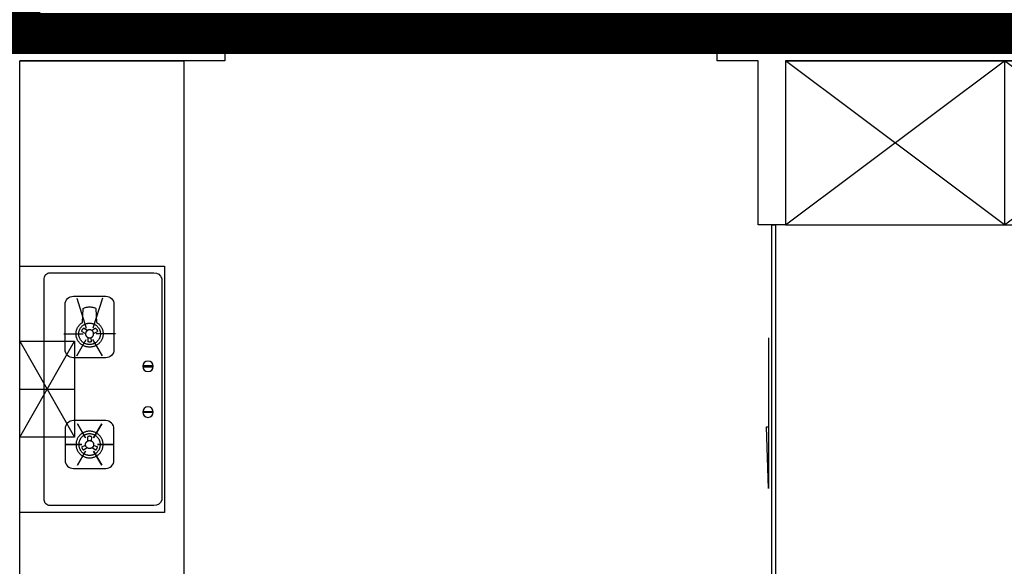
# Model space of a CAD drawing. Header units: millimetres. Extents: x 296296 to 297283, y 219875 to 220035.
# Tile 28 of 256: x 296588.71 to 296592.31, y 220017.7 to 220019.69. Entities that reach past the tile are written whole.
import ezdxf

# ---------------------------------------------------------------- set-up
doc = ezdxf.new("R2010")
doc.units = ezdxf.units.MM
doc.linetypes.add('-DASH', pattern=[0.35, 0.25, -0.1])
doc.layers.add('面积-计容-住宅-0.5', color=1, linetype='Continuous', lineweight=0)
doc.layers.add('面积-计容-住宅-1', color=1, linetype='Continuous', lineweight=0)

# ---------------------------------------------------------------- blocks, each defined once
blk = doc.blocks.new('*U1330')
at = {"color": 253}
for p, q in [((800, 150), (-800, 150)), ((-800, 150), (-800, -450)), ((-800, -450), (0, 150)), ((0, -450), (-800, 150)), ((0, 150), (0, -450)), ((0, 150), (0, -450)), ((0, -450), (800, 150)), ((800, -450), (0, 150)), ((800, -450), (800, 150)), ((-800, -450), (800, -450))]:
    blk.add_line(p, q, dxfattribs=at)
blk = doc.blocks.new('185洋房-中间套-1F南入（报建版）-旧规$0$185洋房-边套（报建版）$0$洋房户型$0$A$C98681575')
at = {"color": 253}
for p, q in [((259.7, 653.9), (245.7, 660.7)), ((252.6, 672.5), (265.6, 664)), ((283.3, 664), (296.3, 672.5)), ((303.3, 660.7), (289.2, 653.9)), ((267.5, 623.6), (268.6, 638.9)), ((280.4, 638.9), (281.4, 623.6)), ((530, 275), (330, 625)), ((530, 625), (330, 275)), ((267.5, 276.4), (268.6, 261.1)), ((280.4, 261.1), (281.4, 276.4)), ((259.7, 246.1), (245.7, 239.3)), ((252.6, 227.5), (265.6, 236.1)), ((283.3, 236.1), (296.3, 227.5)), ((303.3, 239.3), (289.2, 246.1))]:
    blk.add_line(p, q, dxfattribs=at)
for points in [[(0, 900), (0, 0), (530, 0), (530, 900)], [(229.9, 323.5), (260.1, 272.2)], [(319.1, 323.5), (288.8, 272.2)], [(185.3, 247.8), (245.7, 247.8)], [(229.9, 172), (260.1, 223.3)], [(319.1, 172), (288.8, 223.3)], [(363.7, 247.8), (303.2, 247.8)]]:
    blk.add_lwpolyline(points, close=True, dxfattribs=at)
for points in [[(440, 45), (440, 855, 0.414214), (420, 875), (40, 875, 0.324936), (10, 855), (10, 45, 0.324936), (40, 25), (420, 25, 0.414214)], [(215.3, 564.8), (333.7, 564.8, 0.414214), (363.7, 594.8), (363.7, 759.7, 0.414214), (333.7, 789.7), (215.3, 789.7, 0.414214), (185.3, 759.7), (185.3, 594.8, 0.414214)], [(44.6, 535.7), (77.4, 535.7, -1), (77.4, 531.7), (44.6, 531.7, -1)], [(44.6, 364.3), (77.4, 364.3, 1), (77.4, 368.3), (44.6, 368.3, 1)], [(215.3, 335.2), (333.7, 335.2, -0.414214), (363.7, 305.2), (363.7, 190.3, -0.414214), (333.7, 160.3), (215.3, 160.3, -0.414214), (185.3, 190.3), (185.3, 305.2, -0.414214)]]:
    blk.add_lwpolyline(points, format="xyb", close=True, dxfattribs=at)
for points in [[(227.4, 782.2), (262.6, 672.5)], [(321.5, 782.2), (286.4, 672.5)], [(180.3, 652.3), (250.7, 652.3)], [(368.6, 652.3), (298.3, 652.3)], [(227.4, 572.3), (262.6, 632.1)], [(321.5, 572.3), (286.4, 632.1)], [(530, 625), (330, 625), (330, 275), (530, 275)], [(530, 450), (330, 450)]]:
    blk.add_lwpolyline(points, dxfattribs=at)
for points in [[(224.9, 652.3, 0), (225, 649.9, 0), (225.2, 647.5, 0), (225.5, 645.1, 0), (225.9, 642.8, 0), (226.4, 640.4, 0), (227.1, 638.1, 0), (227.8, 635.9, 0), (228.7, 633.7, 0), (229.7, 631.5, 0), (230.8, 629.3, 0), (232, 627.3, 0), (233.3, 625.3, 0), (234.7, 623.3, 0), (236.2, 621.4, 0), (237.8, 619.6, 0), (239.4, 617.9, 0), (241.2, 616.2, 0), (243, 614.7, 0), (245, 613.2, 0), (246.9, 611.9, 0), (249, 610.6, 0), (251.1, 609.4, 0), (253.3, 608.3, 0), (255.5, 607.4, 0), (257.8, 606.5, 0), (260.1, 605.8, 0), (262.4, 605.1, 0), (264.8, 604.6, 0), (267.2, 604.2, 0), (269.6, 603.9, 0), (272, 603.7, 0), (274.5, 603.7, 0), (276.9, 603.7, 0), (279.3, 603.9, 0), (281.7, 604.2, 0), (284.1, 604.6, 0), (286.5, 605.1, 0), (288.9, 605.8, 0), (291.2, 606.5, 0), (293.4, 607.4, 0), (295.7, 608.3, 0), (297.8, 609.4, 0), (299.9, 610.6, 0), (302, 611.9, 0), (304, 613.2, 0), (305.9, 614.7, 0), (307.7, 616.2, 0), (309.5, 617.9, 0), (311.2, 619.6, 0), (312.8, 621.4, 0), (314.3, 623.3, 0), (315.7, 625.3, 0), (317, 627.3, 0), (318.2, 629.3, 0), (319.3, 631.5, 0), (320.2, 633.7, 0), (321.1, 635.9, 0), (321.9, 638.1, 0), (322.5, 640.4, 0), (323.1, 642.8, 0), (323.5, 645.1, 0), (323.8, 647.5, 0), (324, 649.9, 0), (324, 652.3, 0), (324, 654.6, 0), (323.8, 657, 0), (323.5, 659.4, 0), (323.1, 661.7, 0), (322.5, 664.1, 0), (321.9, 666.4, 0), (321.1, 668.6, 0), (320.2, 670.8, 0), (319.3, 673, 0), (318.2, 675.2, 0), (317, 677.2, 0), (315.7, 679.2, 0), (314.3, 681.2, 0), (312.8, 683.1, 0), (311.2, 684.9, 0), (309.5, 686.6, 0), (307.7, 688.3, 0), (305.9, 689.8, 0), (304, 691.3, 0), (302, 692.7, 0), (299.9, 693.9, 0), (297.8, 745.1, 0), (295.7, 746.2, 0), (293.4, 747.1, 0), (291.2, 748, 0), (288.9, 748.8, 0), (286.5, 749.4, 0), (284.1, 749.9, 0), (281.7, 750.3, 0), (279.3, 750.6, 0), (276.9, 750.8, 0), (274.5, 750.8, 0), (272, 750.8, 0), (269.6, 750.6, 0), (267.2, 750.3, 0), (264.8, 749.9, 0), (262.4, 749.4, 0), (260.1, 748.8, 0), (257.8, 748, 0), (255.5, 747.1, 0), (253.3, 746.2, 0), (251.1, 745.1, 0), (249, 693.9, 0), (246.9, 692.7, 0), (245, 691.3, 0), (243, 689.8, 0), (241.2, 688.3, 0), (239.4, 686.6, 0), (237.8, 684.9, 0), (236.2, 683.1, 0), (234.7, 681.2, 0), (233.3, 679.2, 0), (232, 677.2, 0), (230.8, 675.2, 0), (229.7, 673, 0), (228.7, 670.8, 0), (227.8, 668.6, 0), (227.1, 666.4, 0), (226.4, 664.1, 0), (225.9, 661.7, 0), (225.5, 659.4, 0), (225.2, 657, 0), (225, 654.6, 0), (224.9, 652.3, 0)], [(234.8, 652.3, 0), (234.9, 650.3, 0), (235, 648.4, 0), (235.3, 646.5, 0), (235.6, 644.7, 0), (236, 642.8, 0), (236.5, 641, 0), (237.1, 639.2, 0), (237.8, 637.4, 0), (238.6, 635.6, 0), (239.5, 633.9, 0), (240.5, 632.3, 0), (241.5, 630.7, 0), (242.6, 629.1, 0), (243.8, 627.6, 0), (245.1, 626.1, 0), (246.4, 624.8, 0), (247.8, 623.5, 0), (249.3, 622.2, 0), (250.9, 621, 0), (252.4, 619.9, 0), (254.1, 618.9, 0), (255.8, 618, 0), (257.5, 617.1, 0), (259.3, 616.3, 0), (261.1, 615.7, 0), (263, 615.1, 0), (264.8, 614.5, 0), (266.7, 614.1, 0), (268.7, 613.8, 0), (270.6, 613.6, 0), (272.5, 613.4, 0), (274.5, 613.4, 0), (276.4, 613.4, 0), (278.4, 613.6, 0), (280.3, 613.8, 0), (282.2, 614.1, 0), (284.1, 614.5, 0), (286, 615.1, 0), (287.8, 615.7, 0), (289.6, 616.3, 0), (291.4, 617.1, 0), (293.2, 618, 0), (294.8, 618.9, 0), (296.5, 619.9, 0), (298.1, 621, 0), (299.6, 622.2, 0), (301.1, 623.5, 0), (302.5, 624.8, 0), (303.8, 626.1, 0), (305.1, 627.6, 0), (306.3, 629.1, 0), (307.4, 630.7, 0), (308.5, 632.3, 0), (309.4, 633.9, 0), (310.3, 635.6, 0), (311.1, 637.4, 0), (311.8, 639.2, 0), (312.4, 641, 0), (312.9, 642.8, 0), (313.3, 644.7, 0), (313.7, 646.5, 0), (313.9, 648.4, 0), (314.1, 650.3, 0), (314.1, 652.3, 0), (314.1, 654.2, 0), (313.9, 656.1, 0), (313.7, 658, 0), (313.3, 659.8, 0), (312.9, 661.7, 0), (312.4, 663.5, 0), (311.8, 665.3, 0), (311.1, 667.1, 0), (310.3, 668.9, 0), (309.4, 670.6, 0), (308.5, 672.2, 0), (307.4, 673.8, 0), (306.3, 675.4, 0), (305.1, 676.9, 0), (303.8, 678.4, 0), (302.5, 679.7, 0), (301.1, 681.1, 0), (299.6, 682.3, 0), (298.1, 683.5, 0), (296.5, 684.6, 0), (294.8, 685.6, 0), (293.2, 686.5, 0), (291.4, 687.4, 0), (289.6, 688.2, 0), (287.8, 688.9, 0), (286, 689.5, 0), (284.1, 690, 0), (282.2, 690.4, 0), (280.3, 690.7, 0), (278.4, 690.9, 0), (276.4, 691.1, 0), (274.5, 691.1, 0), (272.5, 691.1, 0), (270.6, 690.9, 0), (268.7, 690.7, 0), (266.7, 690.4, 0), (264.8, 690, 0), (263, 689.5, 0), (261.1, 688.9, 0), (259.3, 688.2, 0), (257.5, 687.4, 0), (255.8, 686.5, 0), (254.1, 685.6, 0), (252.4, 684.6, 0), (250.9, 683.5, 0), (249.3, 682.3, 0), (247.8, 681.1, 0), (246.4, 679.7, 0), (245.1, 678.4, 0), (243.8, 676.9, 0), (242.6, 675.4, 0), (241.5, 673.8, 0), (240.5, 672.2, 0), (239.5, 670.6, 0), (238.6, 668.9, 0), (237.8, 667.1, 0), (237.1, 665.3, 0), (236.5, 663.5, 0), (236, 661.7, 0), (235.6, 659.8, 0), (235.3, 658, 0), (235, 656.1, 0), (234.9, 654.2, 0), (234.8, 652.3, 0)], [(252.6, 672.5, 0), (252.5, 672.4, 0), (252.4, 672.3, 0), (252.4, 672.3, 0), (252.3, 672.2, 0), (252.2, 672.1, 0), (252.1, 672.1, 0), (252, 672, 0), (251.9, 671.9, 0), (251.8, 671.9, 0), (251.7, 671.8, 0), (251.7, 671.7, 0), (251.6, 671.7, 0), (251.5, 671.6, 0), (251.4, 671.5, 0), (251.3, 671.5, 0), (251.2, 671.4, 0), (251.1, 671.3, 0), (251.1, 671.2, 0), (251, 671.2, 0), (250.9, 671.1, 0), (250.8, 671, 0), (250.7, 670.9, 0), (250.7, 670.9, 0), (250.6, 670.8, 0), (250.5, 670.7, 0), (250.4, 670.6, 0), (250.3, 670.5, 0), (250.3, 670.5, 0), (250.2, 670.4, 0), (250.1, 670.3, 0), (250, 670.2, 0), (250, 670.1, 0), (249.9, 670.1, 0), (249.8, 670, 0), (249.7, 669.9, 0), (249.7, 669.8, 0), (249.6, 669.7, 0), (249.5, 669.6, 0), (249.5, 669.6, 0), (249.4, 669.5, 0), (249.3, 669.4, 0), (249.2, 669.3, 0), (249.2, 669.2, 0), (249.1, 669.1, 0), (249, 669, 0), (249, 669, 0), (248.9, 668.9, 0), (248.8, 668.8, 0), (248.8, 668.7, 0), (248.7, 668.6, 0), (248.6, 668.5, 0), (248.6, 668.4, 0), (248.5, 668.3, 0), (248.5, 668.2, 0), (248.4, 668.2, 0), (248.3, 668.1, 0), (248.3, 668, 0), (248.2, 667.9, 0), (248.2, 667.8, 0), (248.1, 667.7, 0), (248, 667.6, 0), (248, 667.5, 0), (247.9, 667.4, 0), (247.9, 667.3, 0), (247.8, 667.2, 0), (247.8, 667.1, 0), (247.7, 667, 0), (247.6, 666.9, 0), (247.6, 666.8, 0), (247.5, 666.7, 0), (247.5, 666.6, 0), (247.4, 666.5, 0), (247.4, 666.4, 0), (247.3, 666.4, 0), (247.3, 666.3, 0), (247.2, 666.2, 0), (247.2, 666.1, 0), (247.1, 666, 0), (247.1, 665.9, 0), (247.1, 665.8, 0), (247, 665.7, 0), (247, 665.6, 0), (246.9, 665.5, 0), (246.9, 665.4, 0), (246.8, 665.3, 0), (246.8, 665.1, 0), (246.8, 665, 0), (246.7, 664.9, 0), (246.7, 664.8, 0), (246.6, 664.7, 0), (246.6, 664.6, 0), (246.6, 664.5, 0), (246.5, 664.4, 0), (246.5, 664.3, 0), (246.5, 664.2, 0), (246.4, 664.1, 0), (246.4, 664, 0), (246.4, 663.9, 0), (246.3, 663.8, 0), (246.3, 663.7, 0), (246.3, 663.6, 0), (246.2, 663.5, 0), (246.2, 663.4, 0), (246.2, 663.3, 0), (246.1, 663.2, 0), (246.1, 663.1, 0), (246.1, 663, 0), (246.1, 662.9, 0), (246, 662.7, 0), (246, 662.6, 0), (246, 662.5, 0), (246, 662.4, 0), (245.9, 662.3, 0), (245.9, 662.2, 0), (245.9, 662.1, 0), (245.9, 662, 0), (245.9, 661.9, 0), (245.8, 661.8, 0), (245.8, 661.7, 0), (245.8, 661.6, 0), (245.8, 661.5, 0), (245.8, 661.3, 0), (245.8, 661.2, 0), (245.7, 661.1, 0), (245.7, 661, 0), (245.7, 660.9, 0), (245.7, 660.8, 0), (245.7, 660.7, 0)], [(259.6, 652.3, 0), (259.6, 652.6, 0), (259.6, 653, 0), (259.6, 653.3, 0), (259.7, 653.7, 0), (259.7, 654, 0), (259.8, 654.4, 0), (259.8, 654.7, 0), (259.9, 655.1, 0), (260, 655.4, 0), (260.1, 655.8, 0), (260.1, 656.1, 0), (260.2, 656.5, 0), (260.4, 656.8, 0), (260.5, 657.2, 0), (260.6, 657.5, 0), (260.7, 657.8, 0), (260.9, 658.2, 0), (261, 658.5, 0), (261.2, 658.8, 0), (261.4, 659.1, 0), (261.5, 659.4, 0), (261.7, 659.7, 0), (261.9, 660.1, 0), (262.1, 660.4, 0), (262.3, 660.6, 0), (262.5, 660.9, 0), (262.8, 661.2, 0), (263, 661.5, 0), (263.2, 661.8, 0), (263.5, 662, 0), (263.7, 662.3, 0), (264, 662.6, 0), (264.2, 662.8, 0), (264.5, 663.1, 0), (264.8, 663.3, 0), (265, 663.5, 0), (265.3, 663.7, 0), (265.6, 664, 0), (265.9, 664.2, 0), (266.2, 664.4, 0), (266.5, 664.6, 0), (266.8, 664.8, 0), (267.1, 664.9, 0), (267.5, 665.1, 0), (267.8, 665.3, 0), (268.1, 665.4, 0), (268.4, 665.6, 0), (268.8, 665.7, 0), (269.1, 665.9, 0), (269.5, 666, 0), (269.8, 666.1, 0), (270.2, 666.2, 0), (270.5, 666.3, 0), (270.9, 666.4, 0), (271.2, 666.5, 0), (271.6, 666.6, 0), (271.9, 666.6, 0), (272.3, 666.7, 0), (272.6, 666.7, 0), (273, 666.8, 0), (273.4, 666.8, 0), (273.7, 666.8, 0), (274.1, 666.8, 0), (274.5, 666.8, 0), (274.8, 666.8, 0), (275.2, 666.8, 0), (275.6, 666.8, 0), (275.9, 666.8, 0), (276.3, 666.7, 0), (276.7, 666.7, 0), (277, 666.6, 0), (277.4, 666.6, 0), (277.7, 666.5, 0), (278.1, 666.4, 0), (278.4, 666.3, 0), (278.8, 666.2, 0), (279.1, 666.1, 0), (279.5, 666, 0), (279.8, 665.9, 0), (280.2, 665.7, 0), (280.5, 665.6, 0), (280.8, 665.4, 0), (281.2, 665.3, 0), (281.5, 665.1, 0), (281.8, 664.9, 0), (282.1, 664.8, 0), (282.4, 664.6, 0), (282.7, 664.4, 0), (283, 664.2, 0), (283.3, 664, 0), (283.6, 663.7, 0), (283.9, 663.5, 0), (284.2, 663.3, 0), (284.5, 663.1, 0), (284.7, 662.8, 0), (285, 662.6, 0), (285.2, 662.3, 0), (285.5, 662, 0), (285.7, 661.8, 0), (286, 661.5, 0), (286.2, 661.2, 0), (286.4, 660.9, 0), (286.6, 660.6, 0), (286.8, 660.4, 0), (287, 660.1, 0), (287.2, 659.7, 0), (287.4, 659.4, 0), (287.6, 659.1, 0), (287.7, 658.8, 0), (287.9, 658.5, 0), (288.1, 658.2, 0), (288.2, 657.8, 0), (288.3, 657.5, 0), (288.5, 657.2, 0), (288.6, 656.8, 0), (288.7, 656.5, 0), (288.8, 656.1, 0), (288.9, 655.8, 0), (289, 655.4, 0), (289, 655.1, 0), (289.1, 654.7, 0), (289.2, 654.4, 0), (289.2, 654, 0), (289.3, 653.7, 0), (289.3, 653.3, 0), (289.3, 653, 0), (289.3, 652.6, 0), (289.3, 652.3, 0)], [(289.3, 652.3, 0), (289.3, 651.9, 0), (289.3, 651.5, 0), (289.3, 651.2, 0), (289.3, 650.8, 0), (289.2, 650.5, 0), (289.2, 650.1, 0), (289.1, 649.8, 0), (289, 649.4, 0), (289, 649.1, 0), (288.9, 648.7, 0), (288.8, 648.4, 0), (288.7, 648, 0), (288.6, 647.7, 0), (288.5, 647.3, 0), (288.3, 647, 0), (288.2, 646.7, 0), (288.1, 646.3, 0), (287.9, 646, 0), (287.7, 645.7, 0), (287.6, 645.4, 0), (287.4, 645.1, 0), (287.2, 644.8, 0), (287, 644.5, 0), (286.8, 644.2, 0), (286.6, 643.9, 0), (286.4, 643.6, 0), (286.2, 643.3, 0), (286, 643, 0), (285.7, 642.7, 0), (285.5, 642.5, 0), (285.2, 642.2, 0), (285, 641.9, 0), (284.7, 641.7, 0), (284.5, 641.5, 0), (284.2, 641.2, 0), (283.9, 641, 0), (283.6, 640.8, 0), (283.3, 640.5, 0), (283, 640.3, 0), (282.7, 640.1, 0), (282.4, 639.9, 0), (282.1, 639.7, 0), (281.8, 639.6, 0), (281.5, 639.4, 0), (281.2, 639.2, 0), (280.8, 639.1, 0), (280.5, 638.9, 0), (280.2, 638.8, 0), (279.8, 638.7, 0), (279.5, 638.5, 0), (279.1, 638.4, 0), (278.8, 638.3, 0), (278.4, 638.2, 0), (278.1, 638.1, 0), (277.7, 638, 0), (277.4, 638, 0), (277, 637.9, 0), (276.7, 637.8, 0), (276.3, 637.8, 0), (275.9, 637.7, 0), (275.6, 637.7, 0), (275.2, 637.7, 0), (274.8, 637.7, 0), (274.5, 637.7, 0), (274.1, 637.7, 0), (273.7, 637.7, 0), (273.4, 637.7, 0), (273, 637.7, 0), (272.6, 637.8, 0), (272.3, 637.8, 0), (271.9, 637.9, 0), (271.6, 638, 0), (271.2, 638, 0), (270.9, 638.1, 0), (270.5, 638.2, 0), (270.2, 638.3, 0), (269.8, 638.4, 0), (269.5, 638.5, 0), (269.1, 638.7, 0), (268.8, 638.8, 0), (268.4, 638.9, 0), (268.1, 639.1, 0), (267.8, 639.2, 0), (267.5, 639.4, 0), (267.1, 639.6, 0), (266.8, 639.7, 0), (266.5, 639.9, 0), (266.2, 640.1, 0), (265.9, 640.3, 0), (265.6, 640.5, 0), (265.3, 640.8, 0), (265, 641, 0), (264.8, 641.2, 0), (264.5, 641.5, 0), (264.2, 641.7, 0), (264, 641.9, 0), (263.7, 642.2, 0), (263.5, 642.5, 0), (263.2, 642.7, 0), (263, 643, 0), (262.8, 643.3, 0), (262.5, 643.6, 0), (262.3, 643.9, 0), (262.1, 644.2, 0), (261.9, 644.5, 0), (261.7, 644.8, 0), (261.5, 645.1, 0), (261.4, 645.4, 0), (261.2, 645.7, 0), (261, 646, 0), (260.9, 646.3, 0), (260.7, 646.7, 0), (260.6, 647, 0), (260.5, 647.3, 0), (260.4, 647.7, 0), (260.2, 648, 0), (260.1, 648.4, 0), (260.1, 648.7, 0), (260, 649.1, 0), (259.9, 649.4, 0), (259.8, 649.8, 0), (259.8, 650.1, 0), (259.7, 650.5, 0), (259.7, 650.8, 0), (259.6, 651.2, 0), (259.6, 651.5, 0), (259.6, 651.9, 0), (259.6, 652.3, 0)], [(303.3, 660.7, 0), (303.2, 660.8, 0), (303.2, 660.9, 0), (303.2, 661, 0), (303.2, 661.1, 0), (303.2, 661.2, 0), (303.2, 661.3, 0), (303.2, 661.5, 0), (303.1, 661.6, 0), (303.1, 661.7, 0), (303.1, 661.8, 0), (303.1, 661.9, 0), (303.1, 662, 0), (303, 662.1, 0), (303, 662.2, 0), (303, 662.3, 0), (303, 662.4, 0), (303, 662.5, 0), (302.9, 662.6, 0), (302.9, 662.7, 0), (302.9, 662.9, 0), (302.9, 663, 0), (302.8, 663.1, 0), (302.8, 663.2, 0), (302.8, 663.3, 0), (302.7, 663.4, 0), (302.7, 663.5, 0), (302.7, 663.6, 0), (302.7, 663.7, 0), (302.6, 663.8, 0), (302.6, 663.9, 0), (302.6, 664, 0), (302.5, 664.1, 0), (302.5, 664.2, 0), (302.5, 664.3, 0), (302.4, 664.4, 0), (302.4, 664.5, 0), (302.3, 664.6, 0), (302.3, 664.7, 0), (302.3, 664.8, 0), (302.2, 664.9, 0), (302.2, 665, 0), (302.1, 665.1, 0), (302.1, 665.3, 0), (302.1, 665.4, 0), (302, 665.5, 0), (302, 665.6, 0), (301.9, 665.7, 0), (301.9, 665.8, 0), (301.8, 665.9, 0), (301.8, 666, 0), (301.7, 666.1, 0), (301.7, 666.2, 0), (301.6, 666.3, 0), (301.6, 666.4, 0), (301.5, 666.4, 0), (301.5, 666.5, 0), (301.4, 666.6, 0), (301.4, 666.7, 0), (301.3, 666.8, 0), (301.3, 666.9, 0), (301.2, 667, 0), (301.2, 667.1, 0), (301.1, 667.2, 0), (301.1, 667.3, 0), (301, 667.4, 0), (301, 667.5, 0), (300.9, 667.6, 0), (300.8, 667.7, 0), (300.8, 667.8, 0), (300.7, 667.9, 0), (300.7, 668, 0), (300.6, 668.1, 0), (300.5, 668.2, 0), (300.5, 668.2, 0), (300.4, 668.3, 0), (300.4, 668.4, 0), (300.3, 668.5, 0), (300.2, 668.6, 0), (300.2, 668.7, 0), (300.1, 668.8, 0), (300, 668.9, 0), (300, 669, 0), (299.9, 669, 0), (299.8, 669.1, 0), (299.8, 669.2, 0), (299.7, 669.3, 0), (299.6, 669.4, 0), (299.6, 669.5, 0), (299.5, 669.6, 0), (299.4, 669.6, 0), (299.3, 669.7, 0), (299.3, 669.8, 0), (299.2, 669.9, 0), (299.1, 670, 0), (299, 670.1, 0), (299, 670.1, 0), (298.9, 670.2, 0), (298.8, 670.3, 0), (298.7, 670.4, 0), (298.7, 670.5, 0), (298.6, 670.5, 0), (298.5, 670.6, 0), (298.4, 670.7, 0), (298.4, 670.8, 0), (298.3, 670.9, 0), (298.2, 670.9, 0), (298.1, 671, 0), (298, 671.1, 0), (298, 671.2, 0), (297.9, 671.2, 0), (297.8, 671.3, 0), (297.7, 671.4, 0), (297.6, 671.5, 0), (297.5, 671.5, 0), (297.5, 671.6, 0), (297.4, 671.7, 0), (297.3, 671.7, 0), (297.2, 671.8, 0), (297.1, 671.9, 0), (297, 671.9, 0), (296.9, 672, 0), (296.8, 672.1, 0), (296.8, 672.1, 0), (296.7, 672.2, 0), (296.6, 672.3, 0), (296.5, 672.3, 0), (296.4, 672.4, 0), (296.3, 672.5, 0)], [(267.5, 623.6, 0), (267.6, 623.5, 0), (267.7, 623.5, 0), (267.8, 623.5, 0), (267.9, 623.4, 0), (268, 623.4, 0), (268.1, 623.3, 0), (268.3, 623.3, 0), (268.4, 623.3, 0), (268.5, 623.2, 0), (268.6, 623.2, 0), (268.7, 623.1, 0), (268.8, 623.1, 0), (268.9, 623.1, 0), (269, 623, 0), (269.1, 623, 0), (269.2, 623, 0), (269.3, 622.9, 0), (269.4, 622.9, 0), (269.5, 622.9, 0), (269.6, 622.8, 0), (269.7, 622.8, 0), (269.8, 622.8, 0), (269.9, 622.7, 0), (270.1, 622.7, 0), (270.2, 622.7, 0), (270.3, 622.6, 0), (270.4, 622.6, 0), (270.5, 622.6, 0), (270.6, 622.6, 0), (270.7, 622.5, 0), (270.8, 622.5, 0), (270.9, 622.5, 0), (271, 622.5, 0), (271.1, 622.5, 0), (271.2, 622.4, 0), (271.4, 622.4, 0), (271.5, 622.4, 0), (271.6, 622.4, 0), (271.7, 622.4, 0), (271.8, 622.3, 0), (271.9, 622.3, 0), (272, 622.3, 0), (272.1, 622.3, 0), (272.2, 622.3, 0), (272.4, 622.3, 0), (272.5, 622.2, 0), (272.6, 622.2, 0), (272.7, 622.2, 0), (272.8, 622.2, 0), (272.9, 622.2, 0), (273, 622.2, 0), (273.1, 622.2, 0), (273.2, 622.2, 0), (273.4, 622.2, 0), (273.5, 622.2, 0), (273.6, 622.1, 0), (273.7, 622.1, 0), (273.8, 622.1, 0), (273.9, 622.1, 0), (274, 622.1, 0), (274.1, 622.1, 0), (274.2, 622.1, 0), (274.4, 622.1, 0), (274.5, 622.1, 0), (274.6, 622.1, 0), (274.7, 622.1, 0), (274.8, 622.1, 0), (274.9, 622.1, 0), (275, 622.1, 0), (275.1, 622.1, 0), (275.3, 622.1, 0), (275.4, 622.1, 0), (275.5, 622.2, 0), (275.6, 622.2, 0), (275.7, 622.2, 0), (275.8, 622.2, 0), (275.9, 622.2, 0), (276, 622.2, 0), (276.1, 622.2, 0), (276.3, 622.2, 0), (276.4, 622.2, 0), (276.5, 622.2, 0), (276.6, 622.3, 0), (276.7, 622.3, 0), (276.8, 622.3, 0), (276.9, 622.3, 0), (277, 622.3, 0), (277.1, 622.3, 0), (277.2, 622.4, 0), (277.4, 622.4, 0), (277.5, 622.4, 0), (277.6, 622.4, 0), (277.7, 622.4, 0), (277.8, 622.5, 0), (277.9, 622.5, 0), (278, 622.5, 0), (278.1, 622.5, 0), (278.2, 622.5, 0), (278.3, 622.6, 0), (278.5, 622.6, 0), (278.6, 622.6, 0), (278.7, 622.6, 0), (278.8, 622.7, 0), (278.9, 622.7, 0), (279, 622.7, 0), (279.1, 622.8, 0), (279.2, 622.8, 0), (279.3, 622.8, 0), (279.4, 622.9, 0), (279.5, 622.9, 0), (279.6, 622.9, 0), (279.7, 623, 0), (279.8, 623, 0), (280, 623, 0), (280.1, 623.1, 0), (280.2, 623.1, 0), (280.3, 623.1, 0), (280.4, 623.2, 0), (280.5, 623.2, 0), (280.6, 623.3, 0), (280.7, 623.3, 0), (280.8, 623.3, 0), (280.9, 623.4, 0), (281, 623.4, 0), (281.1, 623.5, 0), (281.2, 623.5, 0), (281.3, 623.5, 0), (281.4, 623.6, 0)], [(224.9, 247.8, 0), (225, 250.1, 0), (225.2, 252.5, 0), (225.5, 254.9, 0), (225.9, 257.2, 0), (226.4, 259.6, 0), (227.1, 261.9, 0), (227.8, 264.1, 0), (228.7, 266.3, 0), (229.7, 268.5, 0), (230.8, 270.7, 0), (232, 272.7, 0), (233.3, 274.7, 0), (234.7, 276.7, 0), (236.2, 278.6, 0), (237.8, 280.4, 0), (239.4, 282.1, 0), (241.2, 283.8, 0), (243, 285.3, 0), (245, 286.8, 0), (246.9, 288.2, 0), (249, 289.4, 0), (251.1, 290.6, 0), (253.3, 291.7, 0), (255.5, 292.6, 0), (257.8, 293.5, 0), (260.1, 294.3, 0), (262.4, 294.9, 0), (264.8, 295.4, 0), (267.2, 295.8, 0), (269.6, 296.1, 0), (272, 296.3, 0), (274.5, 296.3, 0), (276.9, 296.3, 0), (279.3, 296.1, 0), (281.7, 295.8, 0), (284.1, 295.4, 0), (286.5, 294.9, 0), (288.9, 294.3, 0), (291.2, 293.5, 0), (293.4, 292.6, 0), (295.7, 291.7, 0), (297.8, 290.6, 0), (299.9, 289.4, 0), (302, 288.2, 0), (304, 286.8, 0), (305.9, 285.3, 0), (307.7, 283.8, 0), (309.5, 282.1, 0), (311.2, 280.4, 0), (312.8, 278.6, 0), (314.3, 276.7, 0), (315.7, 274.7, 0), (317, 272.7, 0), (318.2, 270.7, 0), (319.3, 268.5, 0), (320.2, 266.3, 0), (321.1, 264.1, 0), (321.9, 261.9, 0), (322.5, 259.6, 0), (323.1, 257.2, 0), (323.5, 254.9, 0), (323.8, 252.5, 0), (324, 250.1, 0), (324, 247.8, 0), (324, 245.4, 0), (323.8, 243, 0), (323.5, 240.6, 0), (323.1, 238.3, 0), (322.5, 235.9, 0), (321.9, 233.6, 0), (321.1, 231.4, 0), (320.2, 229.2, 0), (319.3, 227, 0), (318.2, 224.8, 0), (317, 222.8, 0), (315.7, 220.8, 0), (314.3, 218.8, 0), (312.8, 216.9, 0), (311.2, 215.1, 0), (309.5, 213.4, 0), (307.7, 211.8, 0), (305.9, 210.2, 0), (304, 208.7, 0), (302, 207.4, 0), (299.9, 206.1, 0), (297.8, 204.9, 0), (295.7, 203.8, 0), (293.4, 202.9, 0), (291.2, 202, 0), (288.9, 201.3, 0), (286.5, 200.6, 0), (284.1, 200.1, 0), (281.7, 199.7, 0), (279.3, 199.4, 0), (276.9, 199.2, 0), (274.5, 199.2, 0), (272, 199.2, 0), (269.6, 199.4, 0), (267.2, 199.7, 0), (264.8, 200.1, 0), (262.4, 200.6, 0), (260.1, 201.3, 0), (257.8, 202, 0), (255.5, 202.9, 0), (253.3, 203.8, 0), (251.1, 204.9, 0), (249, 206.1, 0), (246.9, 207.4, 0), (245, 208.7, 0), (243, 210.2, 0), (241.2, 211.8, 0), (239.4, 213.4, 0), (237.8, 215.1, 0), (236.2, 216.9, 0), (234.7, 218.8, 0), (233.3, 220.8, 0), (232, 222.8, 0), (230.8, 224.8, 0), (229.7, 227, 0), (228.7, 229.2, 0), (227.8, 231.4, 0), (227.1, 233.6, 0), (226.4, 235.9, 0), (225.9, 238.3, 0), (225.5, 240.6, 0), (225.2, 243, 0), (225, 245.4, 0), (224.9, 247.8, 0)], [(234.8, 247.8, 0), (234.9, 249.7, 0), (235, 251.6, 0), (235.3, 253.5, 0), (235.6, 255.3, 0), (236, 257.2, 0), (236.5, 259, 0), (237.1, 260.8, 0), (237.8, 262.6, 0), (238.6, 264.4, 0), (239.5, 266.1, 0), (240.5, 267.7, 0), (241.5, 269.4, 0), (242.6, 270.9, 0), (243.8, 272.4, 0), (245.1, 273.9, 0), (246.4, 275.2, 0), (247.8, 276.6, 0), (249.3, 277.8, 0), (250.9, 279, 0), (252.4, 280.1, 0), (254.1, 281.1, 0), (255.8, 282, 0), (257.5, 282.9, 0), (259.3, 283.7, 0), (261.1, 284.4, 0), (263, 285, 0), (264.8, 285.5, 0), (266.7, 285.9, 0), (268.7, 286.2, 0), (270.6, 286.4, 0), (272.5, 286.6, 0), (274.5, 286.6, 0), (276.4, 286.6, 0), (278.4, 286.4, 0), (280.3, 286.2, 0), (282.2, 285.9, 0), (284.1, 285.5, 0), (286, 285, 0), (287.8, 284.4, 0), (289.6, 283.7, 0), (291.4, 282.9, 0), (293.2, 282, 0), (294.8, 281.1, 0), (296.5, 280.1, 0), (298.1, 279, 0), (299.6, 277.8, 0), (301.1, 276.6, 0), (302.5, 275.2, 0), (303.8, 273.9, 0), (305.1, 272.4, 0), (306.3, 270.9, 0), (307.4, 269.4, 0), (308.5, 267.7, 0), (309.4, 266.1, 0), (310.3, 264.4, 0), (311.1, 262.6, 0), (311.8, 260.8, 0), (312.4, 259, 0), (312.9, 257.2, 0), (313.3, 255.3, 0), (313.7, 253.5, 0), (313.9, 251.6, 0), (314.1, 249.7, 0), (314.1, 247.8, 0), (314.1, 245.8, 0), (313.9, 243.9, 0), (313.7, 242.1, 0), (313.3, 240.2, 0), (312.9, 238.3, 0), (312.4, 236.5, 0), (311.8, 234.7, 0), (311.1, 232.9, 0), (310.3, 231.1, 0), (309.4, 229.4, 0), (308.5, 227.8, 0), (307.4, 226.2, 0), (306.3, 224.6, 0), (305.1, 223.1, 0), (303.8, 221.6, 0), (302.5, 220.3, 0), (301.1, 219, 0), (299.6, 217.7, 0), (298.1, 216.5, 0), (296.5, 215.4, 0), (294.8, 214.4, 0), (293.2, 213.5, 0), (291.4, 212.6, 0), (289.6, 211.8, 0), (287.8, 211.2, 0), (286, 210.6, 0), (284.1, 210, 0), (282.2, 209.6, 0), (280.3, 209.3, 0), (278.4, 209.1, 0), (276.4, 208.9, 0), (274.5, 208.9, 0), (272.5, 208.9, 0), (270.6, 209.1, 0), (268.7, 209.3, 0), (266.7, 209.6, 0), (264.8, 210, 0), (263, 210.6, 0), (261.1, 211.2, 0), (259.3, 211.8, 0), (257.5, 212.6, 0), (255.8, 213.5, 0), (254.1, 214.4, 0), (252.4, 215.4, 0), (250.9, 216.5, 0), (249.3, 217.7, 0), (247.8, 219, 0), (246.4, 220.3, 0), (245.1, 221.6, 0), (243.8, 223.1, 0), (242.6, 224.6, 0), (241.5, 226.2, 0), (240.5, 227.8, 0), (239.5, 229.4, 0), (238.6, 231.1, 0), (237.8, 232.9, 0), (237.1, 234.7, 0), (236.5, 236.5, 0), (236, 238.3, 0), (235.6, 240.2, 0), (235.3, 242.1, 0), (235, 243.9, 0), (234.9, 245.8, 0), (234.8, 247.8, 0)], [(289.3, 247.8, 0), (289.3, 248.1, 0), (289.3, 248.5, 0), (289.3, 248.8, 0), (289.3, 249.2, 0), (289.2, 249.5, 0), (289.2, 249.9, 0), (289.1, 250.2, 0), (289, 250.6, 0), (289, 250.9, 0), (288.9, 251.3, 0), (288.8, 251.6, 0), (288.7, 252, 0), (288.6, 252.3, 0), (288.5, 252.7, 0), (288.3, 253, 0), (288.2, 253.3, 0), (288.1, 253.7, 0), (287.9, 254, 0), (287.7, 254.3, 0), (287.6, 254.6, 0), (287.4, 254.9, 0), (287.2, 255.2, 0), (287, 255.6, 0), (286.8, 255.9, 0), (286.6, 256.1, 0), (286.4, 256.4, 0), (286.2, 256.7, 0), (286, 257, 0), (285.7, 257.3, 0), (285.5, 257.5, 0), (285.2, 257.8, 0), (285, 258.1, 0), (284.7, 258.3, 0), (284.5, 258.6, 0), (284.2, 258.8, 0), (283.9, 259, 0), (283.6, 259.2, 0), (283.3, 259.5, 0), (283, 259.7, 0), (282.7, 259.9, 0), (282.4, 260.1, 0), (282.1, 260.3, 0), (281.8, 260.4, 0), (281.5, 260.6, 0), (281.2, 260.8, 0), (280.8, 260.9, 0), (280.5, 261.1, 0), (280.2, 261.2, 0), (279.8, 261.4, 0), (279.5, 261.5, 0), (279.1, 261.6, 0), (278.8, 261.7, 0), (278.4, 261.8, 0), (278.1, 261.9, 0), (277.7, 262, 0), (277.4, 262.1, 0), (277, 262.1, 0), (276.7, 262.2, 0), (276.3, 262.2, 0), (275.9, 262.3, 0), (275.6, 262.3, 0), (275.2, 262.3, 0), (274.8, 262.3, 0), (274.5, 262.3, 0), (274.1, 262.3, 0), (273.7, 262.3, 0), (273.4, 262.3, 0), (273, 262.3, 0), (272.6, 262.2, 0), (272.3, 262.2, 0), (271.9, 262.1, 0), (271.6, 262.1, 0), (271.2, 262, 0), (270.9, 261.9, 0), (270.5, 261.8, 0), (270.2, 261.7, 0), (269.8, 261.6, 0), (269.5, 261.5, 0), (269.1, 261.4, 0), (268.8, 261.2, 0), (268.4, 261.1, 0), (268.1, 260.9, 0), (267.8, 260.8, 0), (267.5, 260.6, 0), (267.1, 260.4, 0), (266.8, 260.3, 0), (266.5, 260.1, 0), (266.2, 259.9, 0), (265.9, 259.7, 0), (265.6, 259.5, 0), (265.3, 259.2, 0), (265, 259, 0), (264.8, 258.8, 0), (264.5, 258.6, 0), (264.2, 258.3, 0), (264, 258.1, 0), (263.7, 257.8, 0), (263.5, 257.5, 0), (263.2, 257.3, 0), (263, 257, 0), (262.8, 256.7, 0), (262.5, 256.4, 0), (262.3, 256.1, 0), (262.1, 255.9, 0), (261.9, 255.6, 0), (261.7, 255.2, 0), (261.5, 254.9, 0), (261.4, 254.6, 0), (261.2, 254.3, 0), (261, 254, 0), (260.9, 253.7, 0), (260.7, 253.3, 0), (260.6, 253, 0), (260.5, 252.7, 0), (260.4, 252.3, 0), (260.2, 252, 0), (260.1, 251.6, 0), (260.1, 251.3, 0), (260, 250.9, 0), (259.9, 250.6, 0), (259.8, 250.2, 0), (259.8, 249.9, 0), (259.7, 249.5, 0), (259.7, 249.2, 0), (259.6, 248.8, 0), (259.6, 248.5, 0), (259.6, 248.1, 0), (259.6, 247.8, 0)], [(267.5, 276.4, 0), (267.6, 276.5, 0), (267.7, 276.5, 0), (267.8, 276.5, 0), (267.9, 276.6, 0), (268, 276.6, 0), (268.1, 276.7, 0), (268.3, 276.7, 0), (268.4, 276.8, 0), (268.5, 276.8, 0), (268.6, 276.8, 0), (268.7, 276.9, 0), (268.8, 276.9, 0), (268.9, 276.9, 0), (269, 277, 0), (269.1, 277, 0), (269.2, 277.1, 0), (269.3, 277.1, 0), (269.4, 277.1, 0), (269.5, 277.2, 0), (269.6, 277.2, 0), (269.7, 277.2, 0), (269.8, 277.2, 0), (269.9, 277.3, 0), (270.1, 277.3, 0), (270.2, 277.3, 0), (270.3, 277.4, 0), (270.4, 277.4, 0), (270.5, 277.4, 0), (270.6, 277.4, 0), (270.7, 277.5, 0), (270.8, 277.5, 0), (270.9, 277.5, 0), (271, 277.5, 0), (271.1, 277.6, 0), (271.2, 277.6, 0), (271.4, 277.6, 0), (271.5, 277.6, 0), (271.6, 277.6, 0), (271.7, 277.7, 0), (271.8, 277.7, 0), (271.9, 277.7, 0), (272, 277.7, 0), (272.1, 277.7, 0), (272.2, 277.7, 0), (272.4, 277.7, 0), (272.5, 277.8, 0), (272.6, 277.8, 0), (272.7, 277.8, 0), (272.8, 277.8, 0), (272.9, 277.8, 0), (273, 277.8, 0), (273.1, 277.8, 0), (273.2, 277.8, 0), (273.4, 277.8, 0), (273.5, 277.9, 0), (273.6, 277.9, 0), (273.7, 277.9, 0), (273.8, 277.9, 0), (273.9, 277.9, 0), (274, 277.9, 0), (274.1, 277.9, 0), (274.2, 277.9, 0), (274.4, 277.9, 0), (274.5, 277.9, 0), (274.6, 277.9, 0), (274.7, 277.9, 0), (274.8, 277.9, 0), (274.9, 277.9, 0), (275, 277.9, 0), (275.1, 277.9, 0), (275.3, 277.9, 0), (275.4, 277.9, 0), (275.5, 277.9, 0), (275.6, 277.8, 0), (275.7, 277.8, 0), (275.8, 277.8, 0), (275.9, 277.8, 0), (276, 277.8, 0), (276.1, 277.8, 0), (276.3, 277.8, 0), (276.4, 277.8, 0), (276.5, 277.8, 0), (276.6, 277.7, 0), (276.7, 277.7, 0), (276.8, 277.7, 0), (276.9, 277.7, 0), (277, 277.7, 0), (277.1, 277.7, 0), (277.2, 277.7, 0), (277.4, 277.6, 0), (277.5, 277.6, 0), (277.6, 277.6, 0), (277.7, 277.6, 0), (277.8, 277.6, 0), (277.9, 277.5, 0), (278, 277.5, 0), (278.1, 277.5, 0), (278.2, 277.5, 0), (278.3, 277.4, 0), (278.5, 277.4, 0), (278.6, 277.4, 0), (278.7, 277.4, 0), (278.8, 277.3, 0), (278.9, 277.3, 0), (279, 277.3, 0), (279.1, 277.2, 0), (279.2, 277.2, 0), (279.3, 277.2, 0), (279.4, 277.2, 0), (279.5, 277.1, 0), (279.6, 277.1, 0), (279.7, 277.1, 0), (279.8, 277, 0), (280, 277, 0), (280.1, 276.9, 0), (280.2, 276.9, 0), (280.3, 276.9, 0), (280.4, 276.8, 0), (280.5, 276.8, 0), (280.6, 276.8, 0), (280.7, 276.7, 0), (280.8, 276.7, 0), (280.9, 276.6, 0), (281, 276.6, 0), (281.1, 276.5, 0), (281.2, 276.5, 0), (281.3, 276.5, 0), (281.4, 276.4, 0)], [(252.6, 227.5, 0), (252.5, 227.6, 0), (252.4, 227.7, 0), (252.4, 227.7, 0), (252.3, 227.8, 0), (252.2, 227.9, 0), (252.1, 227.9, 0), (252, 228, 0), (251.9, 228.1, 0), (251.8, 228.1, 0), (251.7, 228.2, 0), (251.7, 228.3, 0), (251.6, 228.3, 0), (251.5, 228.4, 0), (251.4, 228.5, 0), (251.3, 228.6, 0), (251.2, 228.6, 0), (251.1, 228.7, 0), (251.1, 228.8, 0), (251, 228.8, 0), (250.9, 228.9, 0), (250.8, 229, 0), (250.7, 229.1, 0), (250.7, 229.2, 0), (250.6, 229.2, 0), (250.5, 229.3, 0), (250.4, 229.4, 0), (250.3, 229.5, 0), (250.3, 229.5, 0), (250.2, 229.6, 0), (250.1, 229.7, 0), (250, 229.8, 0), (250, 229.9, 0), (249.9, 229.9, 0), (249.8, 230, 0), (249.7, 230.1, 0), (249.7, 230.2, 0), (249.6, 230.3, 0), (249.5, 230.4, 0), (249.5, 230.4, 0), (249.4, 230.5, 0), (249.3, 230.6, 0), (249.2, 230.7, 0), (249.2, 230.8, 0), (249.1, 230.9, 0), (249, 231, 0), (249, 231, 0), (248.9, 231.1, 0), (248.8, 231.2, 0), (248.8, 231.3, 0), (248.7, 231.4, 0), (248.6, 231.5, 0), (248.6, 231.6, 0), (248.5, 231.7, 0), (248.5, 231.8, 0), (248.4, 231.9, 0), (248.3, 231.9, 0), (248.3, 232, 0), (248.2, 232.1, 0), (248.2, 232.2, 0), (248.1, 232.3, 0), (248, 232.4, 0), (248, 232.5, 0), (247.9, 232.6, 0), (247.9, 232.7, 0), (247.8, 232.8, 0), (247.8, 232.9, 0), (247.7, 233, 0), (247.6, 233.1, 0), (247.6, 233.2, 0), (247.5, 233.3, 0), (247.5, 233.4, 0), (247.4, 233.5, 0), (247.4, 233.6, 0), (247.3, 233.7, 0), (247.3, 233.8, 0), (247.2, 233.9, 0), (247.2, 234, 0), (247.1, 234.1, 0), (247.1, 234.2, 0), (247.1, 234.3, 0), (247, 234.4, 0), (247, 234.5, 0), (246.9, 234.6, 0), (246.9, 234.7, 0), (246.8, 234.8, 0), (246.8, 234.9, 0), (246.8, 235, 0), (246.7, 235.1, 0), (246.7, 235.2, 0), (246.6, 235.3, 0), (246.6, 235.4, 0), (246.6, 235.5, 0), (246.5, 235.6, 0), (246.5, 235.7, 0), (246.5, 235.8, 0), (246.4, 235.9, 0), (246.4, 236, 0), (246.4, 236.1, 0), (246.3, 236.2, 0), (246.3, 236.3, 0), (246.3, 236.4, 0), (246.2, 236.5, 0), (246.2, 236.6, 0), (246.2, 236.7, 0), (246.1, 236.8, 0), (246.1, 236.9, 0), (246.1, 237, 0), (246.1, 237.2, 0), (246, 237.3, 0), (246, 237.4, 0), (246, 237.5, 0), (246, 237.6, 0), (245.9, 237.7, 0), (245.9, 237.8, 0), (245.9, 237.9, 0), (245.9, 238, 0), (245.9, 238.1, 0), (245.8, 238.2, 0), (245.8, 238.3, 0), (245.8, 238.4, 0), (245.8, 238.6, 0), (245.8, 238.7, 0), (245.8, 238.8, 0), (245.7, 238.9, 0), (245.7, 239, 0), (245.7, 239.1, 0), (245.7, 239.2, 0), (245.7, 239.3, 0)], [(259.6, 247.8, 0), (259.6, 247.4, 0), (259.6, 247, 0), (259.6, 246.7, 0), (259.7, 246.3, 0), (259.7, 246, 0), (259.8, 245.6, 0), (259.8, 245.3, 0), (259.9, 244.9, 0), (260, 244.6, 0), (260.1, 244.2, 0), (260.1, 243.9, 0), (260.2, 243.5, 0), (260.4, 243.2, 0), (260.5, 242.8, 0), (260.6, 242.5, 0), (260.7, 242.2, 0), (260.9, 241.8, 0), (261, 241.5, 0), (261.2, 241.2, 0), (261.4, 240.9, 0), (261.5, 240.6, 0), (261.7, 240.3, 0), (261.9, 240, 0), (262.1, 239.7, 0), (262.3, 239.4, 0), (262.5, 239.1, 0), (262.8, 238.8, 0), (263, 238.5, 0), (263.2, 238.2, 0), (263.5, 238, 0), (263.7, 237.7, 0), (264, 237.4, 0), (264.2, 237.2, 0), (264.5, 237, 0), (264.8, 236.7, 0), (265, 236.5, 0), (265.3, 236.3, 0), (265.6, 236, 0), (265.9, 235.8, 0), (266.2, 235.6, 0), (266.5, 235.4, 0), (266.8, 235.3, 0), (267.1, 235.1, 0), (267.5, 234.9, 0), (267.8, 234.7, 0), (268.1, 234.6, 0), (268.4, 234.4, 0), (268.8, 234.3, 0), (269.1, 234.2, 0), (269.5, 234, 0), (269.8, 233.9, 0), (270.2, 233.8, 0), (270.5, 233.7, 0), (270.9, 233.6, 0), (271.2, 233.5, 0), (271.6, 233.5, 0), (271.9, 233.4, 0), (272.3, 233.3, 0), (272.6, 233.3, 0), (273, 233.2, 0), (273.4, 233.2, 0), (273.7, 233.2, 0), (274.1, 233.2, 0), (274.5, 233.2, 0), (274.8, 233.2, 0), (275.2, 233.2, 0), (275.6, 233.2, 0), (275.9, 233.2, 0), (276.3, 233.3, 0), (276.7, 233.3, 0), (277, 233.4, 0), (277.4, 233.5, 0), (277.7, 233.5, 0), (278.1, 233.6, 0), (278.4, 233.7, 0), (278.8, 233.8, 0), (279.1, 233.9, 0), (279.5, 234, 0), (279.8, 234.2, 0), (280.2, 234.3, 0), (280.5, 234.4, 0), (280.8, 234.6, 0), (281.2, 234.7, 0), (281.5, 234.9, 0), (281.8, 235.1, 0), (282.1, 235.3, 0), (282.4, 235.4, 0), (282.7, 235.6, 0), (283, 235.8, 0), (283.3, 236, 0), (283.6, 236.3, 0), (283.9, 236.5, 0), (284.2, 236.7, 0), (284.5, 237, 0), (284.7, 237.2, 0), (285, 237.4, 0), (285.2, 237.7, 0), (285.5, 238, 0), (285.7, 238.2, 0), (286, 238.5, 0), (286.2, 238.8, 0), (286.4, 239.1, 0), (286.6, 239.4, 0), (286.8, 239.7, 0), (287, 240, 0), (287.2, 240.3, 0), (287.4, 240.6, 0), (287.6, 240.9, 0), (287.7, 241.2, 0), (287.9, 241.5, 0), (288.1, 241.8, 0), (288.2, 242.2, 0), (288.3, 242.5, 0), (288.5, 242.8, 0), (288.6, 243.2, 0), (288.7, 243.5, 0), (288.8, 243.9, 0), (288.9, 244.2, 0), (289, 244.6, 0), (289, 244.9, 0), (289.1, 245.3, 0), (289.2, 245.6, 0), (289.2, 246, 0), (289.3, 246.3, 0), (289.3, 246.7, 0), (289.3, 247, 0), (289.3, 247.4, 0), (289.3, 247.8, 0)], [(303.3, 239.3, 0), (303.2, 239.2, 0), (303.2, 239.1, 0), (303.2, 239, 0), (303.2, 238.9, 0), (303.2, 238.8, 0), (303.2, 238.7, 0), (303.2, 238.6, 0), (303.1, 238.4, 0), (303.1, 238.3, 0), (303.1, 238.2, 0), (303.1, 238.1, 0), (303.1, 238, 0), (303, 237.9, 0), (303, 237.8, 0), (303, 237.7, 0), (303, 237.6, 0), (303, 237.5, 0), (302.9, 237.4, 0), (302.9, 237.3, 0), (302.9, 237.2, 0), (302.9, 237, 0), (302.8, 236.9, 0), (302.8, 236.8, 0), (302.8, 236.7, 0), (302.7, 236.6, 0), (302.7, 236.5, 0), (302.7, 236.4, 0), (302.7, 236.3, 0), (302.6, 236.2, 0), (302.6, 236.1, 0), (302.6, 236, 0), (302.5, 235.9, 0), (302.5, 235.8, 0), (302.5, 235.7, 0), (302.4, 235.6, 0), (302.4, 235.5, 0), (302.3, 235.4, 0), (302.3, 235.3, 0), (302.3, 235.2, 0), (302.2, 235.1, 0), (302.2, 235, 0), (302.1, 234.9, 0), (302.1, 234.8, 0), (302.1, 234.7, 0), (302, 234.6, 0), (302, 234.5, 0), (301.9, 234.4, 0), (301.9, 234.3, 0), (301.8, 234.2, 0), (301.8, 234.1, 0), (301.7, 234, 0), (301.7, 233.9, 0), (301.6, 233.8, 0), (301.6, 233.7, 0), (301.5, 233.6, 0), (301.5, 233.5, 0), (301.4, 233.4, 0), (301.4, 233.3, 0), (301.3, 233.2, 0), (301.3, 233.1, 0), (301.2, 233, 0), (301.2, 232.9, 0), (301.1, 232.8, 0), (301.1, 232.7, 0), (301, 232.6, 0), (301, 232.5, 0), (300.9, 232.4, 0), (300.8, 232.3, 0), (300.8, 232.2, 0), (300.7, 232.1, 0), (300.7, 232, 0), (300.6, 231.9, 0), (300.5, 231.9, 0), (300.5, 231.8, 0), (300.4, 231.7, 0), (300.4, 231.6, 0), (300.3, 231.5, 0), (300.2, 231.4, 0), (300.2, 231.3, 0), (300.1, 231.2, 0), (300, 231.1, 0), (300, 231, 0), (299.9, 231, 0), (299.8, 230.9, 0), (299.8, 230.8, 0), (299.7, 230.7, 0), (299.6, 230.6, 0), (299.6, 230.5, 0), (299.5, 230.4, 0), (299.4, 230.4, 0), (299.3, 230.3, 0), (299.3, 230.2, 0), (299.2, 230.1, 0), (299.1, 230, 0), (299, 229.9, 0), (299, 229.9, 0), (298.9, 229.8, 0), (298.8, 229.7, 0), (298.7, 229.6, 0), (298.7, 229.5, 0), (298.6, 229.5, 0), (298.5, 229.4, 0), (298.4, 229.3, 0), (298.4, 229.2, 0), (298.3, 229.2, 0), (298.2, 229.1, 0), (298.1, 229, 0), (298, 228.9, 0), (298, 228.8, 0), (297.9, 228.8, 0), (297.8, 228.7, 0), (297.7, 228.6, 0), (297.6, 228.6, 0), (297.5, 228.5, 0), (297.5, 228.4, 0), (297.4, 228.3, 0), (297.3, 228.3, 0), (297.2, 228.2, 0), (297.1, 228.1, 0), (297, 228.1, 0), (296.9, 228, 0), (296.8, 227.9, 0), (296.8, 227.9, 0), (296.7, 227.8, 0), (296.6, 227.7, 0), (296.5, 227.7, 0), (296.4, 227.6, 0), (296.3, 227.5, 0)]]:
    blk.add_polyline3d(points, dxfattribs=at)
for centre in [(61, 533.7), (61, 366.3)]:
    blk.add_circle(centre, 19.3, dxfattribs=at)
blk = doc.blocks.new('185洋房-中间套-1F南入（报建版）-旧规$0$185洋房-边套（报建版）$0$洋房户型$0$$DORLIB2D$00000131')
at = {"color": 253, "lineweight": -2}
for p, q in [((0.15, 0.125), (0.2319, 0.1973)), ((0.2319, 0.1973), (0.2319, 0.125)), ((-0.5, 0.125), (-0.5, 0)), ((0.0192, 0.125), (-0.5, 0.125)), ((0.0192, 0), (0.0192, 0.125)), ((0.35, 0.125), (0.15, 0.125)), ((-0.5, 0), (0.0192, 0)), ((-0.024, 0), (0.5, 0)), ((-0.024, -0.125), (-0.024, 0)), ((0.5, 0), (0.5, -0.125)), ((-0.35, -0.125), (-0.15, -0.125)), ((-0.2319, -0.1973), (-0.2319, -0.125)), ((-0.15, -0.125), (-0.2319, -0.1973)), ((0.5, -0.125), (-0.024, -0.125))]:
    blk.add_line(p, q, dxfattribs=at)
blk = doc.blocks.new('185洋房-中间套-1F南入（报建版）-旧规')
at = {"color": 253, "linetype": 'Continuous'}
for p, q in [((25000, 11850), (25000, 12000)), ((22300, 11850), (20600, 11850)), ((22450, 11850), (22300, 11850)), ((22450, 11750), (22450, 11850)), ((25000, 11850), (24250, 11850)), ((24250, 11850), (24250, 11750)), ((22200, 11750), (20600, 11750)), ((22200, 11750), (22200, 11150)), ((22300, 11750), (22450, 11750)), ((22300, 11150), (22300, 11750)), ((24250, 11750), (25000, 11750)), ((25000, 9800), (25000, 11750)), ((22200, 11150), (22300, 11150))]:
    blk.add_line(p, q, dxfattribs=at)
at = {"color": 253}
blk.add_lwpolyline([(22300, 8400), (22300, 7800), (25000, 7800), (25000, 11750), (24400, 11750), (24400, 8400)], close=True, dxfattribs=at)
at = {"color": 253, "yscale": -100, "zscale": 100}
for p, xscale, rotation in [((23350, 11800), 1800, 180.000000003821), ((22250, 9775), 2750, 90)]:
    blk.add_blockref('185洋房-中间套-1F南入（报建版）-旧规$0$185洋房-边套（报建版）$0$洋房户型$0$$DORLIB2D$00000131', p, dxfattribs=dict(at, xscale=xscale, rotation=rotation))
at = {"color": 253, "xscale": -1}
blk.add_blockref('*U1330', (21400, 11600), dxfattribs=at)
at = {"color": 253, "extrusion": (0, 0, -1), "xscale": -1, "zscale": -1, "rotation": 359.9999992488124}
blk.add_blockref('185洋房-中间套-1F南入（报建版）-旧规$0$185洋房-边套（报建版）$0$洋房户型$0$A$C98681575', (-24470, 10100), dxfattribs=at)

msp = doc.modelspace()

# ---------------------------------------------------------------- block references
at = {"xscale": -0.001, "yscale": 0.001, "zscale": 0.001}
msp.add_blockref('185洋房-中间套-1F南入（报建版）-旧规', (296613.7141, 220007.7935), dxfattribs=at)

# ---------------------------------------------------------------- next in the draw order: linework, layer by layer
at = {"layer": '面积-计容-住宅-0.5', "color": 1, "linetype": '-DASH', "const_width": 0.15}
msp.add_lwpolyline([(296593.3641, 220020.6435), (296593.3641, 220020.5935), (296594.9141, 220020.5935), (296594.9141, 220018.4935), (296593.3141, 220018.4935), (296593.3141, 220019.6435), (296588.7141, 220019.6435), (296588.7141, 220019.8935), (296588.5141, 220019.8935), (296588.5141, 220020.4935), (296588.4641, 220020.4935), (296588.4641, 220021.2435), (296593.3641, 220021.2435), (296593.3641, 220020.6435), (296593.3641, 220020.6435)], dxfattribs=at)
at = {"layer": '面积-计容-住宅-1', "const_width": 0.15}
msp.add_lwpolyline([(296593.3141, 220018.4935), (296593.3141, 220019.6435), (296588.7141, 220019.6435), (296588.7141, 220019.8935), (296586.9141, 220019.8935), (296586.9141, 220020.4935), (296586.9141, 220020.4935), (296586.9141, 220020.5935), (296583.7141, 220020.5935), (296583.7141, 220020.5935), (296583.5141, 220020.5935), (296583.5141, 220019.9935), (296581.5141, 220019.9935), (296581.5141, 220008.8935), (296585.4141, 220008.8935), (296585.4141, 220010.0435), (296594.3141, 220010.0435), (296594.3141, 220016.0935), (296593.5141, 220016.0935), (296593.5141, 220017.1935), (296594.3141, 220017.1935), (296594.3141, 220017.4935), (296595.0141, 220017.4935), (296595.0141, 220018.4935)], close=True, dxfattribs=at)

doc.saveas('drawing.dxf')
